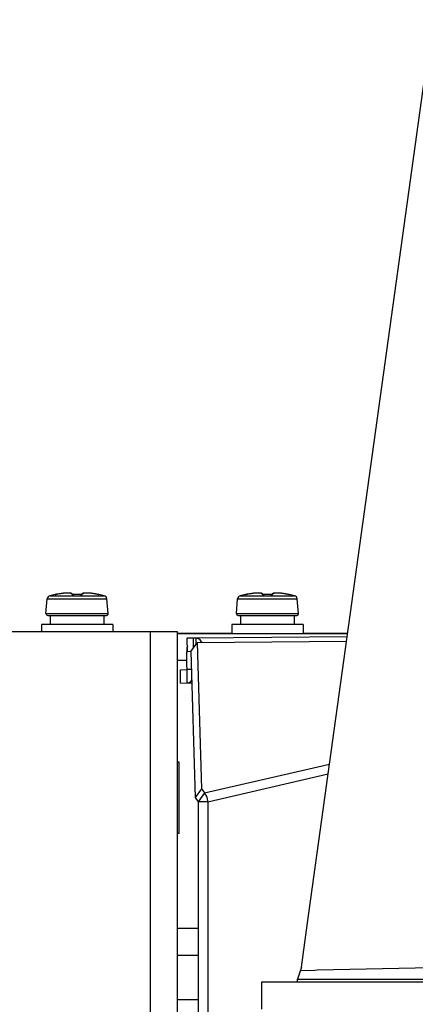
# Model space of a CAD drawing. Header units: millimetres. Extents: x 0 to 420, y 0 to 297.
# Tile 19 of 256: x 81.96 to 86.39, y 84.31 to 95.32. Entities that reach past the tile are written whole.
import ezdxf

# ---------------------------------------------------------------- set-up
doc = ezdxf.new("R2010")
doc.units = ezdxf.units.MM
doc.header["$LTSCALE"] = 23.1
doc.layers.get('0').update_dxf_attribs({"linetype": 'CONTINUOUS'})
doc.layers.add('AXES', color=7, linetype='CONTINUOUS')
doc.layers.add('DIM_PILOTEES', color=7, linetype='CONTINUOUS')
doc.styles.add('TEXTSTYLE_5', font='txt', dxfattribs={"width": 1.142857})
doc.dimstyles.new('DIMSTYLE_4', dxfattribs={"dimtxt": 2.5, "dimasz": 0.1875, "dimexe": 0.125, "dimexo": 0.0625, "dimgap": 1.25, "dimtad": 0, "dimtih": 1, "dimtoh": 1, "dimdsep": 46, "dimtxsty": 'TEXTSTYLE_5', "dimblk": '_FILLED', "dimblk1": '_FILLED', "dimblk2": '_FILLED', "dimcen": 0.09, "dimazin": 2, "dimtfac": 1, "dimtofl": 0, "dimtmove": 0, "dimatfit": 3, "dimldrblk": '_FILLED', "dimfxl": 1, "dimtolj": 1, "dimarcsym": 0})

# ---------------------------------------------------------------- blocks, each defined once
blk = doc.blocks.new('_FILLED')
at = {"color": 0, "linetype": 'BYBLOCK'}
blk.add_solid([(0, 0), (-1, 0.167), (-1, -0.167)], dxfattribs=at)
blk = doc.blocks.new('*D9')
at = {"layer": 'DIM_PILOTEES', "color": 2, "linetype": 'CONTINUOUS'}
for p, q in [((67.042, 106.042), (64.059, 106.042)), ((64.184, 106.042), (64.184, 83.788)), ((124.063, 106.042), (67.042, 106.042)), ((64.184, 53.247), (64.184, 78.788)), ((67.042, 53.247), (64.059, 53.247)), ((101.309, 53.247), (67.042, 53.247))]:
    blk.add_line(p, q, dxfattribs=at)
at = {"layer": 'DIM_PILOTEES', "color": 2, "linetype": 'CONTINUOUS', "xscale": 0.1875, "yscale": 0.1875, "zscale": 0.1875}
for p, rotation in [((64.184, 106.042), 90), ((64.184, 53.247), 270)]:
    blk.add_blockref('_FILLED', p, dxfattribs=dict(at, rotation=rotation))
at = {"layer": 'DIM_PILOTEES', "color": 2, "linetype": 'CONTINUOUS', "insert": (64.184, 82.538), "char_height": 2.5, "width": 8.57143, "attachment_point": 2, "line_spacing_factor": 0.9, "style": 'TEXTSTYLE_5'}
blk.add_mtext('{\\ftxt;\\W0.0001;\\H0.0001;\\~}{\\ftxt;\\W2.2857142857;\\H2.5; }{\\ftxt;\\W0.0001;\\H0.0001;\\~}', dxfattribs=at)

msp = doc.modelspace()

# ---------------------------------------------------------------- linework, layer by layer
at = {"color": 7, "linetype": 'CONTINUOUS'}
for p, q in [((85.187, 85.219), (87.427, 101.396)), ((82.258, 88.679), (82.272, 88.843)), ((82.272, 88.843), (82.94, 88.843)), ((82.302, 88.878), (82.91, 88.878)), ((82.362, 88.891), (82.362, 88.892)), ((82.362, 88.891), (82.362, 88.892)), ((82.362, 88.891), (82.362, 88.891)), ((82.362, 88.891), (82.362, 88.891)), ((82.366, 88.892), (82.364, 88.891)), ((82.364, 88.891), (82.364, 88.891)), ((82.367, 88.892), (82.366, 88.892)), ((82.366, 88.892), (82.366, 88.892)), ((82.368, 88.892), (82.367, 88.892)), ((82.368, 88.892), (82.38, 88.894)), ((82.37, 88.892), (82.368, 88.892)), ((82.372, 88.893), (82.37, 88.892)), ((82.377, 88.894), (82.375, 88.893)), ((82.38, 88.894), (82.377, 88.894)), ((82.383, 88.895), (82.38, 88.894)), ((82.395, 88.897), (82.383, 88.895)), ((82.409, 88.899), (82.395, 88.897)), ((82.424, 88.901), (82.409, 88.899)), ((82.437, 88.903), (82.423, 88.901)), ((82.451, 88.905), (82.437, 88.903)), ((82.463, 88.906), (82.45, 88.905)), ((82.475, 88.907), (82.463, 88.906)), ((82.486, 88.908), (82.475, 88.907)), ((82.496, 88.908), (82.486, 88.908)), ((82.505, 88.908), (82.496, 88.908)), ((82.513, 88.908), (82.505, 88.908)), ((82.521, 88.907), (82.513, 88.908)), ((82.528, 88.907), (82.521, 88.907)), ((82.534, 88.906), (82.528, 88.907)), ((82.539, 88.905), (82.534, 88.906)), ((82.543, 88.903), (82.539, 88.905)), ((82.548, 88.902), (82.543, 88.903)), ((82.551, 88.899), (82.548, 88.902)), ((82.554, 88.896), (82.551, 88.899)), ((82.554, 88.892), (82.553, 88.892)), ((82.557, 88.893), (82.554, 88.896)), ((82.554, 88.892), (82.554, 88.892)), ((82.555, 88.892), (82.554, 88.892)), ((82.556, 88.892), (82.555, 88.892)), ((82.557, 88.892), (82.556, 88.892)), ((82.557, 88.892), (82.557, 88.893)), ((82.557, 88.892), (82.557, 88.892)), ((82.559, 88.892), (82.557, 88.892)), ((82.561, 88.891), (82.559, 88.892)), ((82.562, 88.891), (82.56, 88.891)), ((82.564, 88.891), (82.562, 88.891)), ((82.566, 88.891), (82.564, 88.891)), ((82.578, 88.892), (82.566, 88.891)), ((82.568, 88.891), (82.566, 88.891)), ((82.568, 88.891), (82.568, 88.891)), ((82.592, 88.892), (82.578, 88.892)), ((82.606, 88.892), (82.592, 88.892)), ((82.62, 88.892), (82.606, 88.892)), ((82.634, 88.892), (82.62, 88.892)), ((82.645, 88.891), (82.634, 88.892)), ((82.645, 88.891), (82.645, 88.891)), ((82.647, 88.891), (82.645, 88.891)), ((82.649, 88.891), (82.646, 88.891)), ((82.651, 88.891), (82.648, 88.891)), ((82.652, 88.891), (82.65, 88.891)), ((82.654, 88.892), (82.652, 88.891)), ((82.655, 88.892), (82.654, 88.892)), ((82.656, 88.893), (82.655, 88.892)), ((82.656, 88.892), (82.655, 88.892)), ((82.658, 88.896), (82.656, 88.893)), ((82.657, 88.892), (82.656, 88.892)), ((82.658, 88.892), (82.657, 88.892)), ((82.661, 88.899), (82.658, 88.896)), ((82.659, 88.892), (82.658, 88.892)), ((82.659, 88.892), (82.659, 88.892)), ((82.659, 88.892), (82.659, 88.892)), ((82.659, 88.892), (82.659, 88.892)), ((82.665, 88.902), (82.661, 88.899)), ((82.669, 88.903), (82.665, 88.902)), ((82.674, 88.905), (82.669, 88.903)), ((82.679, 88.906), (82.674, 88.905)), ((82.685, 88.907), (82.679, 88.906)), ((82.692, 88.907), (82.685, 88.907)), ((82.699, 88.908), (82.691, 88.907)), ((82.707, 88.908), (82.699, 88.908)), ((82.717, 88.908), (82.707, 88.908)), ((82.727, 88.908), (82.717, 88.908)), ((82.738, 88.907), (82.727, 88.908)), ((82.75, 88.906), (82.738, 88.907)), ((82.762, 88.905), (82.749, 88.906)), ((82.775, 88.903), (82.762, 88.905)), ((82.789, 88.901), (82.775, 88.903)), ((82.803, 88.899), (82.789, 88.901)), ((82.818, 88.897), (82.803, 88.899)), ((82.836, 88.893), (82.818, 88.897)), ((82.833, 88.894), (82.845, 88.892)), ((82.838, 88.893), (82.835, 88.894)), ((82.843, 88.892), (82.84, 88.893)), ((82.844, 88.892), (82.842, 88.892)), ((82.845, 88.892), (82.844, 88.892)), ((82.846, 88.892), (82.845, 88.892)), ((82.848, 88.892), (82.846, 88.892)), ((82.846, 88.892), (82.846, 88.892)), ((82.849, 88.891), (82.848, 88.892)), ((82.851, 88.892), (82.851, 88.891)), ((82.954, 88.679), (82.94, 88.843)), ((84.389, 88.679), (84.403, 88.843)), ((84.403, 88.843), (85.071, 88.843)), ((84.433, 88.878), (85.041, 88.878)), ((84.493, 88.891), (84.492, 88.892)), ((84.493, 88.891), (84.492, 88.892)), ((84.493, 88.891), (84.493, 88.891)), ((84.493, 88.891), (84.493, 88.891)), ((84.497, 88.892), (84.495, 88.891)), ((84.495, 88.891), (84.495, 88.891)), ((84.498, 88.892), (84.497, 88.892)), ((84.497, 88.892), (84.497, 88.892)), ((84.499, 88.892), (84.498, 88.892)), ((84.499, 88.892), (84.511, 88.894)), ((84.501, 88.892), (84.499, 88.892)), ((84.503, 88.893), (84.501, 88.892)), ((84.508, 88.894), (84.506, 88.893)), ((84.511, 88.894), (84.508, 88.894)), ((84.514, 88.895), (84.511, 88.894)), ((84.526, 88.897), (84.514, 88.895)), ((84.54, 88.899), (84.526, 88.897)), ((84.555, 88.901), (84.54, 88.899)), ((84.568, 88.903), (84.554, 88.901)), ((84.581, 88.905), (84.568, 88.903)), ((84.594, 88.906), (84.581, 88.905)), ((84.606, 88.907), (84.594, 88.906)), ((84.617, 88.908), (84.606, 88.907)), ((84.627, 88.908), (84.617, 88.908)), ((84.636, 88.908), (84.627, 88.908)), ((84.644, 88.908), (84.636, 88.908)), ((84.652, 88.907), (84.644, 88.908)), ((84.659, 88.907), (84.652, 88.907)), ((84.665, 88.906), (84.659, 88.907)), ((84.67, 88.905), (84.665, 88.906)), ((84.674, 88.903), (84.67, 88.905)), ((84.678, 88.902), (84.674, 88.903)), ((84.682, 88.899), (84.678, 88.902)), ((84.685, 88.896), (84.682, 88.899)), ((84.685, 88.892), (84.684, 88.892)), ((84.688, 88.893), (84.685, 88.896)), ((84.685, 88.892), (84.685, 88.892)), ((84.686, 88.892), (84.685, 88.892)), ((84.687, 88.892), (84.686, 88.892)), ((84.688, 88.892), (84.687, 88.892)), ((84.688, 88.892), (84.688, 88.893)), ((84.688, 88.892), (84.688, 88.892)), ((84.69, 88.892), (84.688, 88.892)), ((84.691, 88.891), (84.69, 88.892)), ((84.693, 88.891), (84.691, 88.891)), ((84.695, 88.891), (84.693, 88.891)), ((84.697, 88.891), (84.695, 88.891)), ((84.709, 88.892), (84.697, 88.891)), ((84.699, 88.891), (84.697, 88.891)), ((84.699, 88.891), (84.699, 88.891)), ((84.723, 88.892), (84.709, 88.892)), ((84.737, 88.892), (84.723, 88.892)), ((84.751, 88.892), (84.737, 88.892)), ((84.765, 88.892), (84.751, 88.892)), ((84.776, 88.891), (84.765, 88.892)), ((84.776, 88.891), (84.776, 88.891)), ((84.778, 88.891), (84.776, 88.891)), ((84.78, 88.891), (84.777, 88.891)), ((84.781, 88.891), (84.779, 88.891)), ((84.783, 88.891), (84.781, 88.891)), ((84.785, 88.892), (84.783, 88.891)), ((84.786, 88.892), (84.785, 88.892)), ((84.787, 88.893), (84.786, 88.892)), ((84.787, 88.892), (84.786, 88.892)), ((84.789, 88.896), (84.787, 88.893)), ((84.788, 88.892), (84.787, 88.892)), ((84.789, 88.892), (84.788, 88.892)), ((84.792, 88.899), (84.789, 88.896)), ((84.79, 88.892), (84.789, 88.892)), ((84.79, 88.892), (84.79, 88.892)), ((84.79, 88.892), (84.79, 88.892)), ((84.79, 88.892), (84.79, 88.892)), ((84.796, 88.902), (84.792, 88.899)), ((84.8, 88.903), (84.796, 88.902)), ((84.805, 88.905), (84.8, 88.903)), ((84.81, 88.906), (84.805, 88.905)), ((84.816, 88.907), (84.81, 88.906)), ((84.822, 88.907), (84.816, 88.907)), ((84.83, 88.908), (84.822, 88.907)), ((84.838, 88.908), (84.83, 88.908)), ((84.848, 88.908), (84.838, 88.908)), ((84.858, 88.908), (84.848, 88.908)), ((84.869, 88.907), (84.858, 88.908)), ((84.881, 88.906), (84.869, 88.907)), ((84.893, 88.905), (84.88, 88.906)), ((84.906, 88.903), (84.893, 88.905)), ((84.92, 88.901), (84.906, 88.903)), ((84.934, 88.899), (84.92, 88.901)), ((84.949, 88.897), (84.934, 88.899)), ((84.967, 88.893), (84.949, 88.897)), ((84.964, 88.894), (84.975, 88.892)), ((84.969, 88.893), (84.966, 88.894)), ((84.974, 88.892), (84.971, 88.893)), ((84.975, 88.892), (84.973, 88.892)), ((84.976, 88.892), (84.974, 88.892)), ((84.977, 88.892), (84.976, 88.892)), ((84.979, 88.892), (84.977, 88.892)), ((84.977, 88.892), (84.977, 88.892)), ((84.98, 88.891), (84.979, 88.892)), ((84.982, 88.892), (84.982, 88.891)), ((85.085, 88.679), (85.071, 88.843)), ((82.258, 88.679), (82.954, 88.679)), ((82.278, 88.657), (82.934, 88.657)), ((82.306, 88.657), (82.306, 88.557)), ((82.906, 88.657), (82.906, 88.557)), ((84.389, 88.679), (85.085, 88.679)), ((84.409, 88.657), (85.065, 88.657)), ((84.437, 88.657), (84.437, 88.557)), ((85.037, 88.657), (85.037, 88.557)), ((78.386, 88.477), (83.725, 88.477)), ((82.206, 88.557), (82.206, 88.477)), ((83.006, 88.557), (82.206, 88.557)), ((83.006, 88.557), (83.006, 88.477)), ((83.425, 88.477), (83.425, 64.837)), ((83.725, 88.477), (83.725, 64.837)), ((84.337, 88.557), (84.337, 88.457)), ((85.137, 88.557), (84.337, 88.557)), ((85.137, 88.557), (85.137, 88.457)), ((83.725, 88.457), (85.636, 88.457)), ((83.906, 88.404), (83.84, 88.402)), ((83.841, 88.252), (83.84, 88.402)), ((83.934, 88.405), (83.906, 88.404)), ((83.906, 88.404), (83.907, 88.29)), ((85.631, 88.419), (83.934, 88.405)), ((83.934, 88.405), (83.934, 88.327)), ((85.623, 88.366), (83.952, 88.351)), ((83.881, 88.254), (83.952, 88.351)), ((83.952, 88.351), (84, 86.716)), ((83.725, 88.157), (83.834, 88.157)), ((83.837, 87.902), (83.833, 88.252)), ((83.833, 88.252), (83.841, 88.252)), ((83.764, 88.05), (83.835, 88.052)), ((83.765, 87.9), (83.764, 88.05)), ((83.887, 88.053), (83.835, 88.052)), ((84.034, 86.671), (85.433, 86.994)), ((84.071, 86.573), (85.418, 86.885)), ((84, 86.716), (83.929, 86.619)), ((84, 86.716), (84.034, 86.671)), ((84.034, 86.671), (83.963, 86.573)), ((84.071, 86.573), (83.963, 86.573)), ((84.071, 86.573), (84.071, 81.507)), ((85.118, 84.721), (85.187, 85.219)), ((83.725, 85.157), (83.963, 85.157)), ((83.725, 84.857), (83.963, 84.857)), ((85.118, 84.721), (85.075, 84.587)), ((85.114, 84.686), (85.266, 84.689)), ((85.266, 84.689), (85.294, 84.69)), ((85.294, 84.69), (86.392, 84.715)), ((86.392, 84.715), (86.565, 84.719)), ((84.675, 84.253), (84.675, 84.557)), ((84.675, 84.557), (124.115, 84.557)), ((85.075, 84.557), (85.075, 84.587)), ((85.075, 84.587), (163.175, 84.587)), ((83.963, 84.357), (83.725, 84.357))]:
    msp.add_line(p, q, dxfattribs=at)
at = {"color": 3, "linetype": 'CONTINUOUS'}
for p, q in [((83.725, 88.46), (84.337, 88.46)), ((85.137, 88.46), (85.637, 88.461)), ((83.881, 88.254), (83.929, 86.619)), ((83.881, 88.253), (83.841, 88.252)), ((83.765, 87.9), (83.837, 87.902)), ((83.837, 87.902), (83.891, 87.902)), ((83.892, 87.901), (83.837, 87.9)), ((83.929, 86.619), (83.963, 86.573)), ((83.963, 86.573), (83.963, 81.507))]:
    msp.add_line(p, q, dxfattribs=at)
at = {"color": 7, "linetype": 'CONTINUOUS'}
for centre, radius, start, end in [((82.312, 88.839), 0.04, 104.6771, 175), ((82.606, 87.717), 1.2, 101.7657, 104.6771), ((82.364, 88.882), 0.01, 75.2921, 101.7657), ((82.364, 88.881), 0.0101, 88.6393, 101.7106), ((82.255, 89.56), 0.677, 280.5841, 280.8798), ((82.548, 88.037), 0.873, 99.7585, 100.8914), ((82.547, 88.044), 0.867, 99.3305, 99.7595), ((82.545, 88.053), 0.857, 98.898, 99.3306), ((82.543, 88.066), 0.844, 98.4686, 98.8982), ((82.54, 88.089), 0.82, 97.8249, 98.4699), ((82.536, 88.118), 0.792, 97.3762, 97.8241), ((82.532, 88.146), 0.763, 96.9028, 97.3767), ((82.529, 88.174), 0.735, 96.5493, 96.902), ((82.524, 88.216), 0.693, 95.6727, 96.5551), ((82.52, 88.257), 0.652, 95.4372, 95.6665), ((82.606, 87.691), 1.201, 88.1626, 91.8361), ((82.692, 88.255), 0.653, 84.3073, 84.5422), ((82.688, 88.215), 0.694, 83.4348, 84.3014), ((82.683, 88.173), 0.736, 83.0797, 83.4403), ((82.68, 88.145), 0.764, 82.6084, 83.079), ((82.676, 88.117), 0.793, 82.1541, 82.6088), ((82.672, 88.089), 0.821, 81.5185, 82.1534), ((82.669, 88.066), 0.844, 81.0875, 81.5198), ((82.667, 88.053), 0.857, 80.6579, 81.0877), ((82.666, 88.043), 0.867, 80.2205, 80.6579), ((82.664, 88.037), 0.873, 79.1087, 80.2214), ((82.954, 89.541), 0.658, 259.1136, 259.4179), ((82.849, 88.882), 0.01, 78.2343, 104.7124), ((82.849, 88.881), 0.0101, 78.2948, 91.3513), ((82.606, 87.717), 1.2, 75.3229, 78.2343), ((82.9, 88.839), 0.04, 5, 75.3229), ((84.443, 88.839), 0.04, 104.6771, 175), ((84.737, 87.717), 1.2, 101.7657, 104.6771), ((84.495, 88.882), 0.01, 75.2921, 101.7657), ((84.495, 88.881), 0.0101, 88.6393, 101.7106), ((84.386, 89.56), 0.677, 280.5841, 280.8798), ((84.679, 88.037), 0.873, 99.7585, 100.8914), ((84.678, 88.044), 0.867, 99.3305, 99.7595), ((84.676, 88.053), 0.857, 98.898, 99.3306), ((84.674, 88.066), 0.844, 98.4686, 98.8982), ((84.671, 88.089), 0.82, 97.8249, 98.4699), ((84.667, 88.118), 0.792, 97.3762, 97.8241), ((84.663, 88.146), 0.763, 96.9028, 97.3767), ((84.66, 88.174), 0.735, 96.5493, 96.902), ((84.655, 88.216), 0.693, 95.6727, 96.5551), ((84.651, 88.257), 0.652, 95.4372, 95.6665), ((84.737, 87.691), 1.201, 88.1626, 91.8361), ((84.823, 88.255), 0.653, 84.3073, 84.5422), ((84.819, 88.215), 0.694, 83.4348, 84.3014), ((84.814, 88.173), 0.736, 83.0797, 83.4403), ((84.811, 88.145), 0.764, 82.6084, 83.079), ((84.807, 88.117), 0.793, 82.1541, 82.6088), ((84.803, 88.089), 0.821, 81.5185, 82.1534), ((84.8, 88.066), 0.844, 81.0875, 81.5198), ((84.798, 88.053), 0.857, 80.6579, 81.0877), ((84.796, 88.043), 0.867, 80.2205, 80.6579), ((84.795, 88.037), 0.873, 79.1087, 80.2214), ((85.085, 89.541), 0.658, 259.1136, 259.4179), ((84.98, 88.882), 0.01, 78.2343, 104.7124), ((84.98, 88.881), 0.0101, 78.2948, 91.3513), ((84.737, 87.717), 1.2, 75.3229, 78.2343), ((85.031, 88.839), 0.04, 5, 75.3229), ((82.278, 88.677), 0.02, 175, 270), ((82.934, 88.677), 0.02, 270, 5), ((84.409, 88.677), 0.02, 175, 270), ((85.065, 88.677), 0.02, 270, 5), ((84.078, 88.254), 0.245, 176.5748, 180.5376)]:
    msp.add_arc(centre, radius, start, end, dxfattribs=at)
for points, knots in [([(82.362, 88.891), (82.362, 88.891), (82.362, 88.891), (82.363, 88.891), (82.366, 88.892), (82.367, 88.892), (82.368, 88.892)], [0, 0, 0, 0, 0.067721, 0.262395, 0.577418, 1, 1, 1, 1]), ([(82.547, 88.895), (82.548, 88.896), (82.547, 88.899), (82.543, 88.903), (82.535, 88.905), (82.525, 88.907), (82.512, 88.908), (82.496, 88.908), (82.478, 88.907), (82.465, 88.906), (82.458, 88.906)], [0, 0, 0, 0, 0.043196, 0.096896, 0.176746, 0.286823, 0.426901, 0.594835, 0.787274, 1, 1, 1, 1]), ([(82.547, 88.895), (82.547, 88.894), (82.552, 88.892), (82.555, 88.892), (82.557, 88.891)], [0, 0, 0, 0, 0.283004, 1, 1, 1, 1]), ([(82.557, 88.891), (82.558, 88.891), (82.562, 88.891), (82.565, 88.891), (82.568, 88.891)], [0, 0, 0, 0, 0.234565, 1, 1, 1, 1]), ([(82.645, 88.891), (82.646, 88.891), (82.649, 88.891), (82.653, 88.891), (82.655, 88.891)], [0, 0, 0, 0, 0.26152, 1, 1, 1, 1]), ([(82.655, 88.891), (82.658, 88.892), (82.661, 88.892), (82.665, 88.894), (82.665, 88.895)], [0, 0, 0, 0, 0.716746, 1, 1, 1, 1]), ([(82.754, 88.906), (82.748, 88.906), (82.735, 88.907), (82.717, 88.908), (82.701, 88.908), (82.688, 88.907), (82.677, 88.905), (82.67, 88.903), (82.665, 88.899), (82.665, 88.896), (82.665, 88.895)], [0, 0, 0, 0, 0.212685, 0.405122, 0.573081, 0.713193, 0.823299, 0.903165, 0.956851, 1, 1, 1, 1]), ([(82.845, 88.892), (82.845, 88.892), (82.847, 88.892), (82.849, 88.891), (82.85, 88.891), (82.851, 88.891), (82.851, 88.891)], [0, 0, 0, 0, 0.422563, 0.737599, 0.932318, 1, 1, 1, 1]), ([(84.493, 88.891), (84.493, 88.891), (84.493, 88.891), (84.494, 88.891), (84.496, 88.892), (84.498, 88.892), (84.499, 88.892)], [0, 0, 0, 0, 0.067721, 0.262395, 0.577418, 1, 1, 1, 1]), ([(84.678, 88.895), (84.679, 88.896), (84.678, 88.899), (84.673, 88.903), (84.666, 88.905), (84.656, 88.907), (84.643, 88.908), (84.627, 88.908), (84.609, 88.907), (84.596, 88.906), (84.589, 88.906)], [0, 0, 0, 0, 0.043196, 0.096896, 0.176746, 0.286823, 0.426901, 0.594835, 0.787274, 1, 1, 1, 1]), ([(84.678, 88.895), (84.678, 88.894), (84.683, 88.892), (84.686, 88.892), (84.688, 88.891)], [0, 0, 0, 0, 0.283004, 1, 1, 1, 1]), ([(84.688, 88.891), (84.689, 88.891), (84.693, 88.891), (84.696, 88.891), (84.699, 88.891)], [0, 0, 0, 0, 0.234565, 1, 1, 1, 1]), ([(84.776, 88.891), (84.777, 88.891), (84.78, 88.891), (84.784, 88.891), (84.786, 88.891)], [0, 0, 0, 0, 0.26152, 1, 1, 1, 1]), ([(84.786, 88.891), (84.789, 88.892), (84.791, 88.892), (84.796, 88.894), (84.796, 88.895)], [0, 0, 0, 0, 0.716746, 1, 1, 1, 1]), ([(84.885, 88.906), (84.879, 88.906), (84.866, 88.907), (84.848, 88.908), (84.832, 88.908), (84.819, 88.907), (84.808, 88.905), (84.801, 88.903), (84.796, 88.899), (84.796, 88.896), (84.796, 88.895)], [0, 0, 0, 0, 0.212685, 0.405122, 0.573081, 0.713193, 0.823299, 0.903165, 0.956851, 1, 1, 1, 1]), ([(84.975, 88.892), (84.976, 88.892), (84.978, 88.892), (84.98, 88.891), (84.981, 88.891), (84.982, 88.891), (84.982, 88.891)], [0, 0, 0, 0, 0.422563, 0.737599, 0.932318, 1, 1, 1, 1]), ([(84.006, 88.352), (83.998, 88.367), (83.979, 88.393), (83.948, 88.405), (83.934, 88.405)], [0, 0, 0, 0, 0.548243, 1, 1, 1, 1]), ([(84.071, 86.573), (84.07, 86.582), (84.064, 86.617), (84.049, 86.65), (84.034, 86.671)], [0, 0, 0, 0, 0.255509, 1, 1, 1, 1])]:
    msp.add_open_spline(points, degree=3, knots=knots, dxfattribs=at)
for points in [[(82.547, 88.895), (82.55, 88.895), (82.553, 88.894), (82.554, 88.892)], [(82.665, 88.895), (82.663, 88.895), (82.66, 88.894), (82.658, 88.892)], [(84.678, 88.895), (84.681, 88.895), (84.683, 88.894), (84.685, 88.892)], [(84.796, 88.895), (84.794, 88.895), (84.791, 88.894), (84.789, 88.892)], [(83.841, 88.313), (83.837, 88.298), (83.835, 88.284), (83.834, 88.269)]]:
    msp.add_open_spline(points, degree=3, dxfattribs=at)
at = {"color": 3, "linetype": 'CONTINUOUS'}
msp.add_open_spline([(83.837, 87.902), (83.841, 87.902), (83.863, 87.905), (83.881, 87.919), (83.891, 87.932)], degree=3, knots=[0, 0, 0, 0, 0.231916, 1, 1, 1, 1], dxfattribs=at)
at = {"layer": 'AXES', "color": 7, "linetype": 'CONTINUOUS'}
for p, q in [((83.75, 87.017), (83.725, 87.017)), ((83.75, 86.217), (83.75, 87.017)), ((83.75, 86.217), (83.725, 86.217))]:
    msp.add_line(p, q, dxfattribs=at)

# ---------------------------------------------------------------- dimensions: what is measured, and where the dimension line sits
at = {"layer": 'DIM_PILOTEES', "color": 2, "linetype": 'CONTINUOUS'}
dim = msp.add_linear_dim(base=(64.184, 53.247), p1=(124.125, 106.042), p2=(101.372, 53.247), angle=270, text='{\\ftxt;\\W0.0001;\\H0.0001;\\~}{\\ftxt;\\W2.2857142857;\\H2.5; }{\\ftxt;\\W0.0001;\\H0.0001;\\~}', dimstyle='DIMSTYLE_4', dxfattribs=at)
dim.commit()
dim.dimension.update_dxf_attribs({"geometry": '*D9', "text_midpoint": (61.327, 80.038), "dimtype": 160})

doc.saveas('drawing.dxf')
